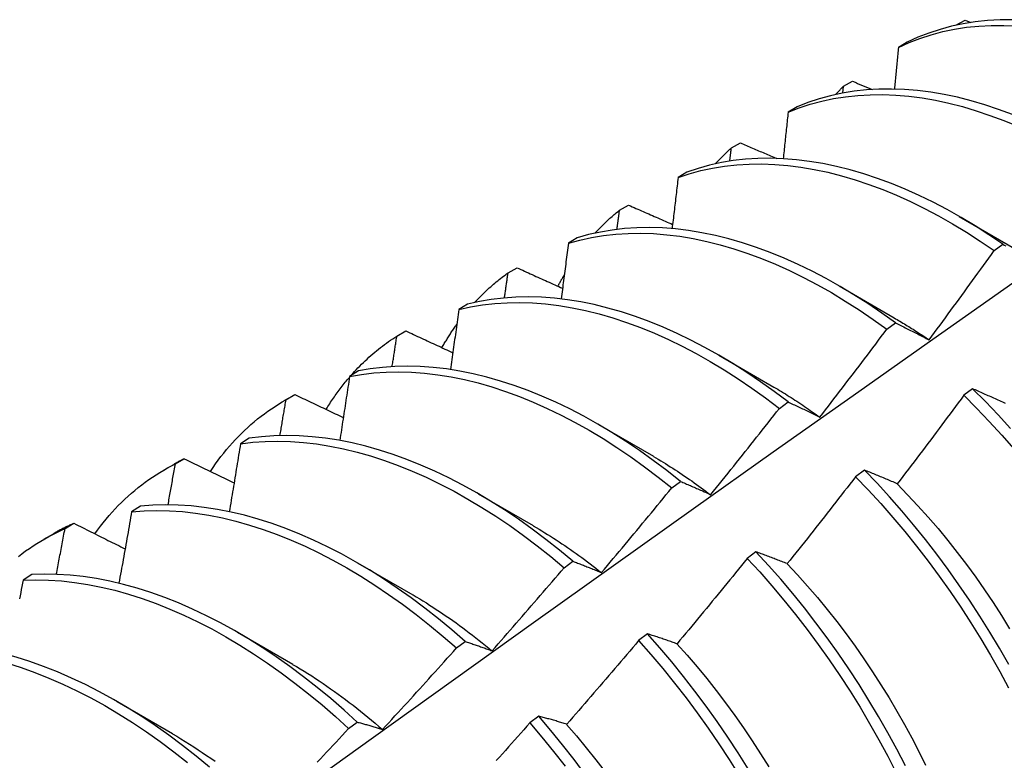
# Model space of a CAD drawing. Header units: inches. Extents: x 19 to 488, y 53 to 230.
# Tile 82 of 121: x 435.979 to 436.263, y 194.282 to 194.496. Entities that reach past the tile are written whole.
import ezdxf

# ---------------------------------------------------------------- set-up
doc = ezdxf.new("R2010")
doc.units = ezdxf.units.IN
doc.header["$MEASUREMENT"] = 0
doc.layers.add('Visible Edges(ANSI)', color=7, linetype='Continuous', lineweight=25)

msp = doc.modelspace()

# ---------------------------------------------------------------- linework, layer by layer
at = {"layer": 'Visible Edges(ANSI)'}
for p, q in [((436.2494, 194.49429), (436.24947, 194.49436)), ((436.24946, 194.4943), (436.24947, 194.49436)), ((436.24947, 194.49436), (436.2521, 194.49579)), ((436.2521, 194.49579), (436.2538, 194.49511)), ((436.23539, 194.4894), (436.23281, 194.4879)), ((436.21671, 194.47468), (436.21693, 194.47666)), ((436.21693, 194.47666), (436.21955, 194.47809)), ((436.20348, 194.47069), (436.20091, 194.46917)), ((436.18449, 194.45881), (436.18711, 194.46026)), ((436.17165, 194.45183), (436.16908, 194.4503)), ((436.15214, 194.44083), (436.15475, 194.44229)), ((436.25042, 194.43901), (436.26638, 194.42978)), ((436.13989, 194.43282), (436.13733, 194.43128)), ((436.2605, 194.42913), (436.26301, 194.43096)), ((436.11989, 194.42271), (436.12249, 194.42418)), ((436.21563, 194.41897), (436.23158, 194.40974)), ((436.1082, 194.41366), (436.10565, 194.4121)), ((436.22945, 194.40639), (436.23196, 194.40823)), ((436.08772, 194.40444), (436.09032, 194.40593)), ((436.18083, 194.39893), (436.19678, 194.3897)), ((436.07658, 194.39434), (436.07403, 194.39278)), ((436.25427, 194.38919), (436.25174, 194.3873)), ((436.05516, 194.38576), (436.05798, 194.38738)), ((436.05564, 194.38603), (436.05823, 194.38753)), ((436.05823, 194.38753), (436.05798, 194.38738)), ((436.19837, 194.38353), (436.20088, 194.38538)), ((436.14603, 194.37889), (436.16198, 194.36967)), ((436.04503, 194.37487), (436.04248, 194.3733)), ((436.02365, 194.36748), (436.02623, 194.36898)), ((436.02036, 194.36572), (436.02318, 194.36734)), ((436.22296, 194.36567), (436.22043, 194.36376)), ((436.16726, 194.36055), (436.16978, 194.36241)), ((436.11123, 194.35885), (436.12718, 194.34963)), ((436.01354, 194.35525), (436.011, 194.35366)), ((435.99173, 194.34877), (435.99431, 194.35029)), ((435.98557, 194.34568), (435.98838, 194.3473)), ((436.19161, 194.34205), (436.18908, 194.34013)), ((436.07643, 194.33882), (436.09238, 194.32959)), ((436.13612, 194.33745), (436.13864, 194.33932)), ((435.98211, 194.33548), (435.97957, 194.33388)), ((436.04163, 194.31878), (436.05758, 194.30955)), ((436.16021, 194.31833), (436.15767, 194.31641)), ((436.10495, 194.31425), (436.10747, 194.31612)), ((436.00684, 194.29874), (436.02279, 194.28951)), ((436.12875, 194.29453), (436.1262, 194.2926)), ((436.07374, 194.29093), (436.07626, 194.29282))]:
    msp.add_line(p, q, dxfattribs=at)
at = {"layer": 'Visible Edges(ANSI)', "flags": 128}
for points in [[(436.23281, 194.4879), (436.23589, 194.48929), (436.23906, 194.49051), (436.24231, 194.49157), (436.24564, 194.49245), (436.24904, 194.49316), (436.25252, 194.4937), (436.25607, 194.49407), (436.25968, 194.49426), (436.26335, 194.49427), (436.26707, 194.49412)], [(436.26588, 194.4959), (436.26221, 194.49587), (436.25861, 194.49566), (436.25507, 194.49529), (436.25159, 194.49473), (436.24819, 194.49401), (436.24487, 194.49311), (436.24162, 194.49205), (436.23846, 194.49081), (436.23539, 194.4894)], [(436.23281, 194.4879), (436.23276, 194.48739), (436.23272, 194.48689), (436.23267, 194.48639), (436.23262, 194.48589), (436.23257, 194.48539), (436.23253, 194.48489), (436.23248, 194.48439), (436.23243, 194.48389), (436.23238, 194.48338), (436.23234, 194.48288), (436.23229, 194.48238), (436.23224, 194.48188), (436.23219, 194.48138), (436.23214, 194.48087), (436.2321, 194.48037), (436.23205, 194.47987), (436.232, 194.47937), (436.23195, 194.47887), (436.2319, 194.47836), (436.23185, 194.47786), (436.2318, 194.47736), (436.23175, 194.47685), (436.23171, 194.47635), (436.23166, 194.47585)], [(436.2146, 194.47425), (436.2147, 194.47435), (436.21479, 194.47446), (436.21489, 194.47456), (436.21498, 194.47466), (436.21508, 194.47476), (436.21517, 194.47486), (436.21527, 194.47497), (436.21537, 194.47507), (436.21546, 194.47517), (436.21556, 194.47527), (436.21565, 194.47537), (436.21575, 194.47547), (436.21585, 194.47557), (436.21595, 194.47567), (436.21604, 194.47577), (436.21614, 194.47587), (436.21624, 194.47597), (436.21634, 194.47607), (436.21644, 194.47617), (436.21653, 194.47626), (436.21663, 194.47636), (436.21673, 194.47646), (436.21683, 194.47656), (436.21693, 194.47666)], [(436.21955, 194.47809), (436.21979, 194.47799), (436.22003, 194.47789), (436.22027, 194.4778), (436.22051, 194.4777), (436.22074, 194.4776), (436.22098, 194.4775), (436.22122, 194.4774), (436.22146, 194.4773), (436.22169, 194.4772), (436.22193, 194.47711), (436.22217, 194.47701), (436.22241, 194.47691), (436.22265, 194.47681), (436.22288, 194.47671), (436.22312, 194.47661), (436.22336, 194.47652), (436.2236, 194.47642), (436.22384, 194.47632), (436.22407, 194.47622), (436.22431, 194.47612), (436.22455, 194.47602), (436.22479, 194.47593), (436.22503, 194.47583), (436.22526, 194.47573)], [(436.20091, 194.46917), (436.20407, 194.47041), (436.20731, 194.47147), (436.21064, 194.47237), (436.21404, 194.47309), (436.21751, 194.47364), (436.22106, 194.47401), (436.22466, 194.47421), (436.22833, 194.47424), (436.23205, 194.47409), (436.23583, 194.47377), (436.23965, 194.47328), (436.24351, 194.47261), (436.24742, 194.47178), (436.25135, 194.47077), (436.25532, 194.46959), (436.25931, 194.46825), (436.26332, 194.46674), (436.26734, 194.46507)], [(436.26582, 194.46848), (436.26181, 194.46998), (436.25783, 194.47131), (436.25386, 194.47247), (436.24993, 194.47347), (436.24603, 194.47429), (436.24217, 194.47494), (436.23835, 194.47542), (436.23458, 194.47573), (436.23086, 194.47586), (436.2272, 194.47582), (436.2236, 194.47561), (436.22006, 194.47522), (436.21659, 194.47466), (436.21319, 194.47392), (436.20988, 194.47302), (436.20664, 194.47194), (436.20348, 194.47069)], [(436.20091, 194.46917), (436.20085, 194.46861), (436.20079, 194.46805), (436.20073, 194.46749), (436.20067, 194.46693), (436.20061, 194.46637), (436.20055, 194.46581), (436.20049, 194.46525), (436.20044, 194.46469), (436.20038, 194.46413), (436.20032, 194.46357), (436.20026, 194.46301), (436.2002, 194.46245), (436.20014, 194.46189), (436.20008, 194.46133), (436.20002, 194.46076), (436.19996, 194.4602), (436.1999, 194.45964), (436.19984, 194.45908), (436.19978, 194.45852), (436.19972, 194.45796), (436.19965, 194.45739), (436.19959, 194.45683), (436.19953, 194.45627), (436.19947, 194.45571)], [(436.18711, 194.46026), (436.18754, 194.46007), (436.18798, 194.45989), (436.18842, 194.4597), (436.18885, 194.45951), (436.18929, 194.45933), (436.18973, 194.45914), (436.19016, 194.45895), (436.1906, 194.45877), (436.19104, 194.45858), (436.19147, 194.45839), (436.19191, 194.45821), (436.19235, 194.45802), (436.19278, 194.45784), (436.19322, 194.45765), (436.19366, 194.45746), (436.1941, 194.45728), (436.19454, 194.45709), (436.19497, 194.4569), (436.19541, 194.45672), (436.19585, 194.45653), (436.19629, 194.45635), (436.19673, 194.45616), (436.19716, 194.45597), (436.1976, 194.45579)], [(436.1798, 194.45421), (436.17999, 194.45441), (436.18018, 194.45462), (436.18037, 194.45482), (436.18056, 194.45502), (436.18075, 194.45522), (436.18094, 194.45541), (436.18113, 194.45561), (436.18132, 194.45581), (436.18151, 194.456), (436.18171, 194.4562), (436.1819, 194.45639), (436.1821, 194.45658), (436.18229, 194.45677), (436.18249, 194.45696), (436.18268, 194.45715), (436.18288, 194.45734), (436.18308, 194.45753), (436.18328, 194.45772), (436.18348, 194.4579), (436.18368, 194.45809), (436.18388, 194.45827), (436.18408, 194.45845), (436.18429, 194.45863), (436.18449, 194.45881)], [(436.18403, 194.455), (436.18405, 194.45516), (436.18407, 194.45532), (436.18409, 194.45548), (436.18411, 194.45564), (436.18412, 194.4558), (436.18414, 194.45595), (436.18416, 194.45611), (436.18418, 194.45627), (436.1842, 194.45643), (436.18422, 194.45659), (436.18424, 194.45675), (436.18426, 194.45691), (436.18428, 194.45707), (436.1843, 194.45723), (436.18432, 194.45738), (436.18434, 194.45754), (436.18436, 194.4577), (436.18437, 194.45786), (436.18439, 194.45802), (436.18441, 194.45818), (436.18443, 194.45834), (436.18445, 194.4585), (436.18447, 194.45865), (436.18449, 194.45881)], [(436.16908, 194.4503), (436.17232, 194.45137), (436.17564, 194.45228), (436.17904, 194.45301), (436.18251, 194.45357), (436.18605, 194.45395), (436.18965, 194.45417), (436.19331, 194.4542), (436.19703, 194.45407), (436.2008, 194.45376), (436.20462, 194.45327), (436.20848, 194.45262), (436.21238, 194.45179), (436.21632, 194.4508), (436.22028, 194.44963), (436.22427, 194.4483), (436.22828, 194.4468), (436.2323, 194.44514), (436.23634, 194.44331), (436.24038, 194.44133), (436.24442, 194.43919), (436.24846, 194.4369), (436.25249, 194.43446), (436.2565, 194.43187), (436.2605, 194.42913)], [(436.26301, 194.43096), (436.25901, 194.43369), (436.25499, 194.43627), (436.25096, 194.4387), (436.24692, 194.44098), (436.24288, 194.44311), (436.23884, 194.44508), (436.23481, 194.44689), (436.23078, 194.44854), (436.22678, 194.45002), (436.22279, 194.45134), (436.21883, 194.4525), (436.2149, 194.45348), (436.211, 194.45429), (436.20714, 194.45494), (436.20333, 194.45541), (436.19956, 194.4557), (436.19584, 194.45583), (436.19219, 194.45577), (436.18859, 194.45555), (436.18505, 194.45515), (436.18159, 194.45458), (436.1782, 194.45383), (436.17488, 194.45292), (436.17165, 194.45183)], [(436.16908, 194.4503), (436.16901, 194.44968), (436.16894, 194.44907), (436.16887, 194.44845), (436.16879, 194.44783), (436.16872, 194.44722), (436.16865, 194.4466), (436.16858, 194.44598), (436.16851, 194.44537), (436.16843, 194.44475), (436.16836, 194.44413), (436.16829, 194.44352), (436.16822, 194.4429), (436.16814, 194.44228), (436.16807, 194.44166), (436.168, 194.44104), (436.16793, 194.44043), (436.16785, 194.43981), (436.16778, 194.43919), (436.16771, 194.43857), (436.16763, 194.43795), (436.16756, 194.43734), (436.16748, 194.43672), (436.16741, 194.4361), (436.16734, 194.43548)], [(436.15475, 194.44229), (436.15528, 194.44206), (436.15581, 194.44182), (436.15634, 194.44159), (436.15687, 194.44136), (436.1574, 194.44112), (436.15793, 194.44089), (436.15846, 194.44066), (436.15899, 194.44043), (436.15952, 194.44019), (436.16005, 194.43996), (436.16058, 194.43973), (436.16111, 194.4395), (436.16164, 194.43926), (436.16217, 194.43903), (436.1627, 194.4388), (436.16323, 194.43857), (436.16376, 194.43833), (436.16429, 194.4381), (436.16482, 194.43787), (436.16536, 194.43764), (436.16589, 194.4374), (436.16642, 194.43717), (436.16695, 194.43694), (436.16748, 194.43671)], [(436.145, 194.43417), (436.14528, 194.43447), (436.14556, 194.43477), (436.14585, 194.43507), (436.14613, 194.43537), (436.14642, 194.43566), (436.14671, 194.43595), (436.14699, 194.43624), (436.14729, 194.43653), (436.14758, 194.43682), (436.14787, 194.4371), (436.14817, 194.43738), (436.14846, 194.43766), (436.14876, 194.43794), (436.14906, 194.43821), (436.14936, 194.43848), (436.14967, 194.43875), (436.14997, 194.43902), (436.15028, 194.43929), (436.15058, 194.43955), (436.15089, 194.43981), (436.1512, 194.44007), (436.15151, 194.44033), (436.15183, 194.44058), (436.15214, 194.44083)], [(436.15141, 194.43526), (436.15144, 194.43549), (436.15147, 194.43573), (436.1515, 194.43596), (436.15153, 194.43619), (436.15156, 194.43642), (436.15159, 194.43666), (436.15162, 194.43689), (436.15166, 194.43712), (436.15169, 194.43735), (436.15172, 194.43758), (436.15175, 194.43782), (436.15178, 194.43805), (436.15181, 194.43828), (436.15184, 194.43851), (436.15187, 194.43874), (436.1519, 194.43898), (436.15193, 194.43921), (436.15196, 194.43944), (436.15199, 194.43967), (436.15202, 194.4399), (436.15205, 194.44014), (436.15208, 194.44037), (436.15211, 194.4406), (436.15214, 194.44083)], [(436.13733, 194.43128), (436.14064, 194.43219), (436.14404, 194.43293), (436.1475, 194.4335), (436.15104, 194.4339), (436.15464, 194.43412), (436.1583, 194.43417), (436.16201, 194.43404), (436.16578, 194.43374), (436.1696, 194.43327), (436.17346, 194.43262), (436.17735, 194.43181), (436.18129, 194.43082), (436.18525, 194.42966), (436.18923, 194.42834), (436.19324, 194.42685), (436.19726, 194.4252), (436.2013, 194.42339), (436.20534, 194.42141), (436.20938, 194.41928), (436.21342, 194.417), (436.21745, 194.41457), (436.22147, 194.41199), (436.22547, 194.40926), (436.22945, 194.40639)], [(436.23196, 194.40823), (436.22798, 194.41109), (436.22398, 194.41381), (436.21996, 194.41638), (436.21592, 194.4188), (436.21188, 194.42107), (436.20784, 194.42319), (436.2038, 194.42515), (436.19977, 194.42695), (436.19575, 194.42859), (436.19174, 194.43007), (436.18776, 194.43138), (436.1838, 194.43252), (436.17987, 194.43349), (436.17597, 194.4343), (436.17212, 194.43493), (436.1683, 194.43539), (436.16454, 194.43568), (436.16083, 194.43579), (436.15717, 194.43573), (436.15358, 194.43549), (436.15005, 194.43508), (436.14659, 194.4345), (436.1432, 194.43375), (436.13989, 194.43282)], [(436.13733, 194.43128), (436.13724, 194.43061), (436.13716, 194.42994), (436.13707, 194.42927), (436.13699, 194.4286), (436.1369, 194.42793), (436.13682, 194.42725), (436.13673, 194.42658), (436.13664, 194.42591), (436.13656, 194.42524), (436.13647, 194.42457), (436.13639, 194.4239), (436.1363, 194.42323), (436.13621, 194.42256), (436.13613, 194.42188), (436.13604, 194.42121), (436.13595, 194.42054), (436.13586, 194.41987), (436.13578, 194.4192), (436.13569, 194.41852), (436.1356, 194.41785), (436.13551, 194.41718), (436.13542, 194.41651), (436.13534, 194.41583), (436.13525, 194.41516)], [(436.26301, 194.43096), (436.26343, 194.43075), (436.26385, 194.43053)], [(436.24167, 194.40334), (436.24247, 194.40441), (436.24326, 194.40548), (436.24405, 194.40654), (436.24485, 194.40761), (436.24564, 194.40868), (436.24643, 194.40975), (436.24722, 194.41082), (436.248, 194.4119), (436.24879, 194.41297), (436.24958, 194.41404), (436.25036, 194.41511), (436.25115, 194.41619), (436.25193, 194.41726), (436.25272, 194.41834), (436.2535, 194.41942), (436.25428, 194.42049), (436.25506, 194.42157), (436.25584, 194.42265), (436.25662, 194.42373), (436.2574, 194.42481), (436.25818, 194.42589), (436.25895, 194.42697), (436.25973, 194.42805), (436.2605, 194.42913)], [(436.1102, 194.41413), (436.11058, 194.41453), (436.11095, 194.41493), (436.11133, 194.41533), (436.11171, 194.41572), (436.11209, 194.4161), (436.11248, 194.41649), (436.11287, 194.41687), (436.11326, 194.41724), (436.11366, 194.41761), (436.11405, 194.41798), (436.11445, 194.41834), (436.11486, 194.4187), (436.11526, 194.41906), (436.11567, 194.41941), (436.11608, 194.41976), (436.11649, 194.4201), (436.11691, 194.42044), (436.11733, 194.42078), (436.11775, 194.42111), (436.11817, 194.42144), (436.1186, 194.42176), (436.11902, 194.42208), (436.11945, 194.4224), (436.11989, 194.42271)], [(436.11885, 194.41546), (436.1189, 194.41576), (436.11894, 194.41606), (436.11898, 194.41637), (436.11903, 194.41667), (436.11907, 194.41697), (436.11911, 194.41727), (436.11916, 194.41758), (436.1192, 194.41788), (436.11924, 194.41818), (436.11929, 194.41848), (436.11933, 194.41878), (436.11937, 194.41909), (436.11942, 194.41939), (436.11946, 194.41969), (436.1195, 194.41999), (436.11955, 194.42029), (436.11959, 194.4206), (436.11963, 194.4209), (436.11967, 194.4212), (436.11972, 194.4215), (436.11976, 194.4218), (436.1198, 194.42211), (436.11985, 194.42241), (436.11989, 194.42271)], [(436.12249, 194.42418), (436.12304, 194.42393), (436.12358, 194.42368), (436.12413, 194.42344), (436.12468, 194.42319), (436.12522, 194.42294), (436.12577, 194.42269), (436.12632, 194.42244), (436.12687, 194.4222), (436.12741, 194.42195), (436.12796, 194.4217), (436.12851, 194.42146), (436.12906, 194.42121), (436.12961, 194.42096), (436.13016, 194.42071), (436.1307, 194.42047), (436.13125, 194.42022), (436.1318, 194.41997), (436.13235, 194.41972), (436.1329, 194.41948), (436.13345, 194.41923), (436.134, 194.41898), (436.13455, 194.41874), (436.1351, 194.41849), (436.13565, 194.41824)], [(436.13432, 194.41884), (436.13439, 194.41898), (436.13447, 194.41912), (436.13454, 194.41926), (436.13462, 194.4194), (436.13469, 194.41954), (436.13477, 194.41968), (436.13484, 194.41982), (436.13492, 194.41996), (436.13499, 194.4201), (436.13507, 194.42024), (436.13515, 194.42038), (436.13522, 194.42052), (436.1353, 194.42065), (436.13538, 194.42079), (436.13545, 194.42093), (436.13553, 194.42107), (436.13561, 194.4212), (436.13569, 194.42134), (436.13577, 194.42148), (436.13584, 194.42161), (436.13592, 194.42175), (436.136, 194.42189), (436.13608, 194.42202), (436.13616, 194.42216)], [(435.82469, 194.10285), (435.84811, 194.11992), (435.87151, 194.13696), (435.89488, 194.15396), (435.91822, 194.17092), (435.94153, 194.18784), (435.96482, 194.20472), (435.98809, 194.22155), (436.01133, 194.23834), (436.03456, 194.25509), (436.05776, 194.27179), (436.08094, 194.28844), (436.10411, 194.30504), (436.12726, 194.32159), (436.15039, 194.33809), (436.17352, 194.35454), (436.19663, 194.37094), (436.21972, 194.38728), (436.24281, 194.40357), (436.26589, 194.4198)], [(436.10565, 194.4121), (436.10903, 194.41285), (436.1125, 194.41343), (436.11603, 194.41384), (436.11962, 194.41407), (436.12328, 194.41413), (436.12699, 194.41401), (436.13076, 194.41372), (436.13457, 194.41326), (436.13843, 194.41263), (436.14232, 194.41182), (436.14625, 194.41084), (436.15021, 194.4097), (436.1542, 194.40839), (436.1582, 194.40691), (436.16223, 194.40526), (436.16626, 194.40346), (436.1703, 194.4015), (436.17434, 194.39938), (436.17838, 194.3971), (436.18241, 194.39468), (436.18643, 194.3921), (436.19043, 194.38939), (436.19441, 194.38653), (436.19837, 194.38353)], [(436.20088, 194.38538), (436.19692, 194.38837), (436.19294, 194.39122), (436.18894, 194.39392), (436.18492, 194.39649), (436.18089, 194.3989), (436.17685, 194.40116), (436.1728, 194.40327), (436.16877, 194.40522), (436.16473, 194.40701), (436.16071, 194.40864), (436.15671, 194.41011), (436.15272, 194.41141), (436.14876, 194.41254), (436.14484, 194.41351), (436.14094, 194.4143), (436.13709, 194.41492), (436.13328, 194.41537), (436.12952, 194.41565), (436.12581, 194.41575), (436.12216, 194.41568), (436.11857, 194.41543), (436.11504, 194.41501), (436.11159, 194.41442), (436.1082, 194.41366)], [(436.10565, 194.4121), (436.10555, 194.41138), (436.10545, 194.41066), (436.10535, 194.40994), (436.10525, 194.40922), (436.10515, 194.40849), (436.10505, 194.40777), (436.10494, 194.40705), (436.10484, 194.40633), (436.10474, 194.4056), (436.10464, 194.40488), (436.10454, 194.40416), (436.10444, 194.40344), (436.10434, 194.40271), (436.10423, 194.40199), (436.10413, 194.40127), (436.10403, 194.40054), (436.10393, 194.39982), (436.10382, 194.3991), (436.10372, 194.39837), (436.10362, 194.39765), (436.10351, 194.39692), (436.10341, 194.3962), (436.10331, 194.39548), (436.1032, 194.39475)], [(436.10076, 194.40108), (436.10093, 194.40137), (436.1011, 194.40166), (436.10127, 194.40195), (436.10144, 194.40224), (436.10161, 194.40253), (436.10178, 194.40282), (436.10195, 194.4031), (436.10213, 194.40339), (436.1023, 194.40367), (436.10248, 194.40395), (436.10265, 194.40424), (436.10283, 194.40452), (436.10301, 194.40479), (436.10319, 194.40507), (436.10337, 194.40535), (436.10355, 194.40562), (436.10374, 194.4059), (436.10392, 194.40617), (436.10411, 194.40644), (436.10429, 194.40671), (436.10448, 194.40698), (436.10467, 194.40725), (436.10486, 194.40752), (436.10505, 194.40778)], [(436.23158, 194.4097), (436.23201, 194.40945), (436.23243, 194.40921), (436.23285, 194.40896), (436.23327, 194.40871), (436.23369, 194.40846), (436.23412, 194.4082), (436.23454, 194.40795), (436.23496, 194.40769), (436.23538, 194.40743), (436.2358, 194.40717), (436.23622, 194.40691), (436.23664, 194.40664), (436.23706, 194.40638), (436.23748, 194.40611), (436.2379, 194.40584), (436.23832, 194.40556), (436.23874, 194.40529), (436.23916, 194.40502), (436.23958, 194.40474), (436.24, 194.40446), (436.24042, 194.40418), (436.24084, 194.40389), (436.24126, 194.40361), (436.24167, 194.40332)], [(436.23196, 194.40823), (436.23235, 194.40804), (436.23275, 194.40784), (436.23315, 194.40765), (436.23355, 194.40745), (436.23395, 194.40726), (436.23435, 194.40706), (436.23475, 194.40686), (436.23515, 194.40666), (436.23555, 194.40646), (436.23595, 194.40626), (436.23636, 194.40605), (436.23676, 194.40585), (436.23717, 194.40565), (436.23757, 194.40544), (436.23798, 194.40523), (436.23839, 194.40503), (436.2388, 194.40482), (436.2392, 194.40461), (436.23961, 194.4044), (436.24002, 194.40419), (436.24043, 194.40398), (436.24085, 194.40377), (436.24126, 194.40355), (436.24167, 194.40334)], [(436.09032, 194.40593), (436.09088, 194.40566), (436.09145, 194.4054), (436.09201, 194.40514), (436.09257, 194.40487), (436.09314, 194.40461), (436.0937, 194.40435), (436.09427, 194.40409), (436.09483, 194.40383), (436.0954, 194.40356), (436.09596, 194.4033), (436.09653, 194.40304), (436.09709, 194.40278), (436.09766, 194.40251), (436.09823, 194.40225), (436.09879, 194.40199), (436.09936, 194.40173), (436.09993, 194.40147), (436.10049, 194.4012), (436.10106, 194.40094), (436.10163, 194.40068), (436.1022, 194.40042), (436.10276, 194.40016), (436.10333, 194.39989), (436.1039, 194.39963)], [(436.2101, 194.38102), (436.21092, 194.38206), (436.21173, 194.38311), (436.21255, 194.38417), (436.21336, 194.38522), (436.21417, 194.38627), (436.21498, 194.38732), (436.21579, 194.38838), (436.2166, 194.38943), (436.21741, 194.39048), (436.21822, 194.39154), (436.21903, 194.3926), (436.21983, 194.39365), (436.22064, 194.39471), (436.22145, 194.39577), (436.22225, 194.39683), (436.22305, 194.39789), (436.22386, 194.39895), (436.22466, 194.40001), (436.22546, 194.40107), (436.22626, 194.40213), (436.22706, 194.4032), (436.22785, 194.40426), (436.22865, 194.40533), (436.22945, 194.40639)], [(436.07445, 194.39303), (436.07495, 194.39359), (436.07545, 194.39414), (436.07596, 194.39468), (436.07647, 194.39522), (436.07698, 194.39575), (436.07751, 194.39627), (436.07803, 194.39679), (436.07856, 194.3973), (436.0791, 194.3978), (436.07964, 194.39829), (436.08019, 194.39878), (436.08074, 194.39926), (436.0813, 194.39973), (436.08186, 194.4002), (436.08242, 194.40065), (436.08299, 194.4011), (436.08357, 194.40155), (436.08415, 194.40198), (436.08473, 194.40241), (436.08532, 194.40283), (436.08591, 194.40325), (436.08651, 194.40365), (436.08712, 194.40405), (436.08772, 194.40444)], [(436.08635, 194.39559), (436.08641, 194.39596), (436.08647, 194.39633), (436.08653, 194.3967), (436.08658, 194.39707), (436.08664, 194.39744), (436.0867, 194.3978), (436.08676, 194.39817), (436.08681, 194.39854), (436.08687, 194.39891), (436.08693, 194.39928), (436.08699, 194.39965), (436.08704, 194.40002), (436.0871, 194.40039), (436.08716, 194.40076), (436.08721, 194.40113), (436.08727, 194.40149), (436.08733, 194.40186), (436.08738, 194.40223), (436.08744, 194.4026), (436.0875, 194.40297), (436.08755, 194.40334), (436.08761, 194.40371), (436.08767, 194.40408), (436.08772, 194.40444)], [(436.07403, 194.39278), (436.07749, 194.39336), (436.08102, 194.39378), (436.08461, 194.39402), (436.08826, 194.39409), (436.09197, 194.39399), (436.09573, 194.39371), (436.09954, 194.39326), (436.1034, 194.39263), (436.10729, 194.39183), (436.11122, 194.39087), (436.11518, 194.38973), (436.11916, 194.38843), (436.12317, 194.38696), (436.12719, 194.38533), (436.13122, 194.38353), (436.13526, 194.38158), (436.1393, 194.37947), (436.14334, 194.3772), (436.14738, 194.37479), (436.1514, 194.37222), (436.1554, 194.36951), (436.15938, 194.36666), (436.16334, 194.36367), (436.16726, 194.36055)], [(436.16978, 194.36241), (436.16585, 194.36552), (436.16189, 194.3685), (436.15791, 194.37134), (436.1539, 194.37404), (436.14988, 194.37659), (436.14585, 194.379), (436.14181, 194.38125), (436.13777, 194.38335), (436.13373, 194.38529), (436.12969, 194.38708), (436.12567, 194.3887), (436.12167, 194.39015), (436.11769, 194.39144), (436.11373, 194.39257), (436.10981, 194.39352), (436.10592, 194.3943), (436.10206, 194.39491), (436.09826, 194.39535), (436.0945, 194.39562), (436.09079, 194.39571), (436.08714, 194.39563), (436.08356, 194.39537), (436.08004, 194.39495), (436.07658, 194.39434)], [(436.06725, 194.38323), (436.06751, 194.38365), (436.06777, 194.38406), (436.06803, 194.38447), (436.06829, 194.38488), (436.06856, 194.38528), (436.06882, 194.38569), (436.06909, 194.38609), (436.06936, 194.38649), (436.06964, 194.38688), (436.06991, 194.38727), (436.07019, 194.38767), (436.07047, 194.38805), (436.07075, 194.38844), (436.07104, 194.38882), (436.07132, 194.3892), (436.07161, 194.38958), (436.0719, 194.38995), (436.07219, 194.39033), (436.07249, 194.3907), (436.07279, 194.39106), (436.07308, 194.39143), (436.07338, 194.39179), (436.07369, 194.39215), (436.07399, 194.3925)], [(436.07403, 194.39278), (436.07392, 194.392), (436.0738, 194.39123), (436.07369, 194.39046), (436.07357, 194.38969), (436.07345, 194.38892), (436.07334, 194.38815), (436.07322, 194.38738), (436.0731, 194.38661), (436.07299, 194.38584), (436.07287, 194.38507), (436.07275, 194.38429), (436.07263, 194.38352), (436.07251, 194.38275), (436.0724, 194.38198), (436.07228, 194.38121), (436.07216, 194.38043), (436.07204, 194.37966), (436.07192, 194.37889), (436.0718, 194.37812), (436.07168, 194.37734), (436.07156, 194.37657), (436.07144, 194.3758), (436.07132, 194.37502), (436.0712, 194.37425)], [(436.19677, 194.38969), (436.19733, 194.38937), (436.19789, 194.38904), (436.19845, 194.38871), (436.199, 194.38837), (436.19956, 194.38803), (436.20012, 194.38769), (436.20068, 194.38734), (436.20123, 194.387), (436.20179, 194.38664), (436.20234, 194.38629), (436.2029, 194.38593), (436.20345, 194.38557), (436.20401, 194.3852), (436.20456, 194.38484), (436.20512, 194.38446), (436.20567, 194.38409), (436.20622, 194.38371), (436.20678, 194.38333), (436.20733, 194.38295), (436.20788, 194.38256), (436.20843, 194.38217), (436.20898, 194.38178), (436.20953, 194.38138), (436.21008, 194.38098)], [(436.26384, 194.38492), (436.26341, 194.38512), (436.26299, 194.38531), (436.26257, 194.3855), (436.26214, 194.3857), (436.26172, 194.38589), (436.2613, 194.38608), (436.26088, 194.38627), (436.26046, 194.38646), (436.26004, 194.38664), (436.25962, 194.38683), (436.25921, 194.38702), (436.25879, 194.3872), (436.25838, 194.38739), (436.25796, 194.38757), (436.25755, 194.38776), (436.25713, 194.38794), (436.25672, 194.38812), (436.25631, 194.3883), (436.2559, 194.38848), (436.25549, 194.38866), (436.25508, 194.38884), (436.25467, 194.38902), (436.25427, 194.38919)], [(436.26524, 194.37774), (436.26164, 194.38167), (436.25798, 194.38548), (436.25427, 194.38919)], [(436.03379, 194.36529), (436.03453, 194.36639), (436.03528, 194.36747), (436.03605, 194.36853), (436.03683, 194.36957), (436.03764, 194.37059), (436.03845, 194.37159), (436.03928, 194.37257), (436.04013, 194.37353), (436.04099, 194.37447), (436.04187, 194.37539), (436.04276, 194.37629), (436.04367, 194.37717), (436.04459, 194.37802), (436.04552, 194.37886), (436.04647, 194.37967), (436.04744, 194.38047), (436.04842, 194.38124), (436.04941, 194.38199), (436.05041, 194.38272), (436.05143, 194.38343), (436.05247, 194.38411), (436.05351, 194.38477), (436.05457, 194.38542), (436.05564, 194.38603)], [(436.05391, 194.37565), (436.05399, 194.37608), (436.05406, 194.37651), (436.05413, 194.37695), (436.05421, 194.37738), (436.05428, 194.37781), (436.05435, 194.37825), (436.05442, 194.37868), (436.0545, 194.37911), (436.05457, 194.37955), (436.05464, 194.37998), (436.05471, 194.38041), (436.05478, 194.38084), (436.05486, 194.38128), (436.05493, 194.38171), (436.055, 194.38214), (436.05507, 194.38257), (436.05514, 194.38301), (436.05522, 194.38344), (436.05529, 194.38387), (436.05536, 194.3843), (436.05543, 194.38474), (436.0555, 194.38517), (436.05557, 194.3856), (436.05564, 194.38603)], [(436.05823, 194.38753), (436.05881, 194.38725), (436.05939, 194.38697), (436.05997, 194.38669), (436.06056, 194.38642), (436.06114, 194.38614), (436.06172, 194.38586), (436.0623, 194.38558), (436.06288, 194.38531), (436.06346, 194.38503), (436.06405, 194.38475), (436.06463, 194.38448), (436.06521, 194.3842), (436.0658, 194.38392), (436.06638, 194.38364), (436.06696, 194.38337), (436.06755, 194.38309), (436.06813, 194.38281), (436.06872, 194.38254), (436.0693, 194.38226), (436.06988, 194.38198), (436.07047, 194.38171), (436.07105, 194.38143), (436.07164, 194.38115), (436.07223, 194.38087)], [(436.20088, 194.38538), (436.20126, 194.38521), (436.20163, 194.38504), (436.20201, 194.38486), (436.20239, 194.38469), (436.20277, 194.38451), (436.20315, 194.38434), (436.20353, 194.38416), (436.20391, 194.38398), (436.20429, 194.3838), (436.20467, 194.38362), (436.20505, 194.38344), (436.20544, 194.38326), (436.20582, 194.38308), (436.20621, 194.3829), (436.20659, 194.38271), (436.20698, 194.38253), (436.20737, 194.38234), (436.20776, 194.38215), (436.20814, 194.38197), (436.20853, 194.38178), (436.20892, 194.38159), (436.20932, 194.3814), (436.20971, 194.38121), (436.2101, 194.38102)], [(436.25174, 194.3873), (436.25094, 194.38622), (436.25015, 194.38515), (436.24936, 194.38408), (436.24856, 194.38301), (436.24776, 194.38194), (436.24697, 194.38087), (436.24617, 194.3798), (436.24537, 194.37873), (436.24457, 194.37766), (436.24377, 194.37659), (436.24297, 194.37552), (436.24217, 194.37446), (436.24136, 194.37339), (436.24056, 194.37233), (436.23976, 194.37126), (436.23895, 194.3702), (436.23814, 194.36914), (436.23734, 194.36808), (436.23653, 194.36702), (436.23572, 194.36595), (436.23491, 194.36489), (436.2341, 194.36384), (436.23329, 194.36278), (436.23248, 194.36172)], [(436.25174, 194.3873), (436.25545, 194.38358), (436.2591, 194.37975), (436.2627, 194.37582), (436.26623, 194.37179)], [(436.17851, 194.35859), (436.17934, 194.35962), (436.18018, 194.36065), (436.18102, 194.36168), (436.18185, 194.36271), (436.18268, 194.36375), (436.18352, 194.36478), (436.18435, 194.36582), (436.18518, 194.36685), (436.18601, 194.36789), (436.18684, 194.36893), (436.18767, 194.36997), (436.1885, 194.37101), (436.18933, 194.37205), (436.19015, 194.37309), (436.19098, 194.37413), (436.1918, 194.37517), (436.19263, 194.37621), (436.19345, 194.37725), (436.19427, 194.3783), (436.19509, 194.37934), (436.19591, 194.38039), (436.19673, 194.38143), (436.19755, 194.38248), (436.19837, 194.38353)], [(436.04248, 194.3733), (436.04601, 194.37372), (436.04959, 194.37397), (436.05324, 194.37405), (436.05695, 194.37396), (436.06071, 194.37369), (436.06452, 194.37325), (436.06837, 194.37263), (436.07226, 194.37185), (436.07619, 194.37089), (436.08014, 194.36977), (436.08413, 194.36847), (436.08813, 194.36701), (436.09215, 194.36539), (436.09618, 194.3636), (436.10022, 194.36166), (436.10427, 194.35956), (436.1083, 194.3573), (436.11234, 194.35489), (436.11636, 194.35234), (436.12036, 194.34964), (436.12435, 194.34679), (436.1283, 194.34381), (436.13223, 194.3407), (436.13612, 194.33745)], [(436.13864, 194.33932), (436.13475, 194.34256), (436.13082, 194.34566), (436.12686, 194.34863), (436.12287, 194.35147), (436.11887, 194.35416), (436.11484, 194.3567), (436.11081, 194.3591), (436.10677, 194.36134), (436.10273, 194.36343), (436.09869, 194.36536), (436.09466, 194.36714), (436.09064, 194.36875), (436.08664, 194.3702), (436.08265, 194.37148), (436.0787, 194.37259), (436.07478, 194.37353), (436.07089, 194.37431), (436.06704, 194.37491), (436.06323, 194.37534), (436.05948, 194.37559), (436.05578, 194.37567), (436.05213, 194.37558), (436.04855, 194.37531), (436.04503, 194.37487)], [(436.04248, 194.3733), (436.04235, 194.37248), (436.04222, 194.37166), (436.04209, 194.37084), (436.04195, 194.37003), (436.04182, 194.36921), (436.04169, 194.36839), (436.04155, 194.36757), (436.04142, 194.36676), (436.04128, 194.36594), (436.04115, 194.36512), (436.04101, 194.3643), (436.04088, 194.36348), (436.04074, 194.36267), (436.04061, 194.36185), (436.04047, 194.36103), (436.04033, 194.36021), (436.0402, 194.35939), (436.04006, 194.35857), (436.03992, 194.35775), (436.03979, 194.35693), (436.03965, 194.35611), (436.03951, 194.35529), (436.03937, 194.35447), (436.03924, 194.35365)], [(436.02623, 194.36898), (436.0261, 194.36892), (436.02597, 194.36885), (436.02584, 194.36879), (436.02571, 194.36872), (436.02559, 194.36866), (436.02546, 194.36859), (436.02533, 194.36852), (436.0252, 194.36845), (436.02507, 194.36839), (436.02495, 194.36832), (436.02482, 194.36825), (436.02469, 194.36818), (436.02456, 194.36812), (436.02444, 194.36805), (436.02431, 194.36798), (436.02418, 194.36791), (436.02406, 194.36784), (436.02393, 194.36777), (436.0238, 194.3677), (436.02368, 194.36763), (436.02355, 194.36756), (436.02343, 194.36748), (436.0233, 194.36741), (436.02318, 194.36734)], [(436.02623, 194.36898), (436.02683, 194.36869), (436.02742, 194.3684), (436.02802, 194.36811), (436.02862, 194.36781), (436.02922, 194.36752), (436.02982, 194.36723), (436.03041, 194.36694), (436.03101, 194.36664), (436.03161, 194.36635), (436.03221, 194.36606), (436.03281, 194.36577), (436.03341, 194.36547), (436.03401, 194.36518), (436.03461, 194.36489), (436.03521, 194.3646), (436.03581, 194.36431), (436.03641, 194.36401), (436.03701, 194.36372), (436.03762, 194.36343), (436.03822, 194.36314), (436.03882, 194.36285), (436.03942, 194.36255), (436.04002, 194.36226), (436.04063, 194.36197)], [(436.16197, 194.36961), (436.16266, 194.36921), (436.16336, 194.3688), (436.16405, 194.36838), (436.16475, 194.36796), (436.16544, 194.36754), (436.16613, 194.3671), (436.16683, 194.36667), (436.16752, 194.36623), (436.16821, 194.36578), (436.1689, 194.36533), (436.16959, 194.36488), (436.17028, 194.36442), (436.17097, 194.36395), (436.17166, 194.36348), (436.17235, 194.36301), (436.17303, 194.36253), (436.17372, 194.36204), (436.1744, 194.36155), (436.17509, 194.36106), (436.17577, 194.36056), (436.17646, 194.36006), (436.17714, 194.35955), (436.17782, 194.35904), (436.1785, 194.35853)], [(436.00036, 194.34726), (436.00115, 194.34836), (436.00196, 194.34943), (436.00278, 194.35048), (436.00362, 194.35151), (436.00448, 194.35252), (436.00535, 194.35351), (436.00624, 194.35448), (436.00714, 194.35543), (436.00806, 194.35635), (436.009, 194.35725), (436.00995, 194.35813), (436.01092, 194.35899), (436.0119, 194.35982), (436.0129, 194.36063), (436.01391, 194.36142), (436.01493, 194.36219), (436.01597, 194.36293), (436.01703, 194.36365), (436.0181, 194.36435), (436.01918, 194.36502), (436.02028, 194.36567), (436.02139, 194.3663), (436.02251, 194.3669), (436.02365, 194.36748)], [(436.02153, 194.35563), (436.02162, 194.35613), (436.02171, 194.35662), (436.0218, 194.35711), (436.02189, 194.35761), (436.02198, 194.3581), (436.02207, 194.3586), (436.02215, 194.35909), (436.02224, 194.35958), (436.02233, 194.36008), (436.02242, 194.36057), (436.02251, 194.36106), (436.0226, 194.36156), (436.02268, 194.36205), (436.02277, 194.36255), (436.02286, 194.36304), (436.02295, 194.36353), (436.02304, 194.36403), (436.02312, 194.36452), (436.02321, 194.36501), (436.0233, 194.36551), (436.02339, 194.366), (436.02347, 194.36649), (436.02356, 194.36698), (436.02365, 194.36748)], [(436.23248, 194.36172), (436.23207, 194.36189), (436.23167, 194.36207), (436.23126, 194.36224), (436.23086, 194.36241), (436.23046, 194.36258), (436.23006, 194.36275), (436.22966, 194.36292), (436.22926, 194.36309), (436.22886, 194.36325), (436.22846, 194.36342), (436.22806, 194.36359), (436.22766, 194.36375), (436.22727, 194.36392), (436.22687, 194.36408), (436.22648, 194.36424), (436.22608, 194.3644), (436.22569, 194.36456), (436.2253, 194.36472), (436.22491, 194.36488), (436.22452, 194.36504), (436.22413, 194.3652), (436.22374, 194.36536), (436.22335, 194.36551), (436.22296, 194.36567)], [(436.26473, 194.30946), (436.26205, 194.31418), (436.25927, 194.31885), (436.25639, 194.32347), (436.25341, 194.32803), (436.25034, 194.33253), (436.24719, 194.33697), (436.24395, 194.34133), (436.24063, 194.34561), (436.23723, 194.34981), (436.23377, 194.35392), (436.23023, 194.35794), (436.22663, 194.36186), (436.22296, 194.36567)], [(436.16978, 194.36241), (436.17013, 194.36226), (436.17049, 194.36211), (436.17085, 194.36196), (436.1712, 194.36181), (436.17156, 194.36166), (436.17192, 194.3615), (436.17228, 194.36135), (436.17264, 194.36119), (436.173, 194.36104), (436.17336, 194.36088), (436.17373, 194.36072), (436.17409, 194.36056), (436.17445, 194.3604), (436.17482, 194.36024), (436.17518, 194.36008), (436.17555, 194.35992), (436.17592, 194.35976), (436.17629, 194.35959), (436.17665, 194.35943), (436.17702, 194.35926), (436.17739, 194.35909), (436.17776, 194.35892), (436.17814, 194.35876), (436.17851, 194.35859)], [(436.22043, 194.36376), (436.21962, 194.36271), (436.2188, 194.36165), (436.21798, 194.3606), (436.21717, 194.35955), (436.21635, 194.35849), (436.21553, 194.35744), (436.21471, 194.35639), (436.21389, 194.35534), (436.21307, 194.35429), (436.21225, 194.35324), (436.21142, 194.35219), (436.2106, 194.35114), (436.20977, 194.3501), (436.20895, 194.34905), (436.20812, 194.34801), (436.20729, 194.34696), (436.20647, 194.34592), (436.20564, 194.34487), (436.20481, 194.34383), (436.20398, 194.34279), (436.20315, 194.34175), (436.20232, 194.34071), (436.20148, 194.33967), (436.20065, 194.33863)], [(436.22043, 194.36376), (436.22409, 194.35994), (436.22769, 194.35602), (436.23122, 194.352), (436.23468, 194.34788), (436.23807, 194.34367), (436.24139, 194.33938), (436.24462, 194.33502), (436.24777, 194.33058), (436.25083, 194.32607), (436.2538, 194.3215), (436.25667, 194.31688), (436.25945, 194.3122), (436.26212, 194.30748), (436.26469, 194.30273)], [(436.14689, 194.33605), (436.14775, 194.33707), (436.14861, 194.33808), (436.14946, 194.33909), (436.15032, 194.34011), (436.15117, 194.34112), (436.15203, 194.34214), (436.15288, 194.34315), (436.15373, 194.34417), (436.15459, 194.34519), (436.15544, 194.34621), (436.15629, 194.34723), (436.15714, 194.34825), (436.15798, 194.34927), (436.15883, 194.35029), (436.15968, 194.35131), (436.16053, 194.35234), (436.16137, 194.35336), (436.16221, 194.35438), (436.16306, 194.35541), (436.1639, 194.35644), (436.16474, 194.35746), (436.16558, 194.35849), (436.16642, 194.35952), (436.16726, 194.36055)], [(436.23246, 194.36167), (436.23549, 194.35856), (436.23847, 194.35537), (436.2414, 194.35211), (436.24428, 194.34877), (436.2471, 194.34536), (436.24986, 194.34188), (436.25255, 194.33834), (436.25518, 194.33474), (436.25773, 194.33109), (436.26022, 194.32738), (436.26263, 194.32362), (436.26496, 194.31983)], [(436.011, 194.35366), (436.01085, 194.3528), (436.0107, 194.35194), (436.01055, 194.35108), (436.01039, 194.35022), (436.01024, 194.34936), (436.01009, 194.34849), (436.00994, 194.34763), (436.00979, 194.34677), (436.00963, 194.34591), (436.00948, 194.34505), (436.00933, 194.34418), (436.00917, 194.34332), (436.00902, 194.34246), (436.00887, 194.3416), (436.00871, 194.34073), (436.00856, 194.33987), (436.0084, 194.33901), (436.00825, 194.33814), (436.00809, 194.33728), (436.00793, 194.33642), (436.00778, 194.33555), (436.00762, 194.33469), (436.00746, 194.33383), (436.00731, 194.33296)], [(436.011, 194.35366), (436.01458, 194.35393), (436.01823, 194.35401), (436.02193, 194.35393), (436.02569, 194.35367), (436.02949, 194.35324), (436.03334, 194.35264), (436.03723, 194.35186), (436.04116, 194.35091), (436.04511, 194.3498), (436.04909, 194.34851), (436.05309, 194.34706), (436.05711, 194.34545), (436.06115, 194.34368), (436.06519, 194.34174), (436.06923, 194.33965), (436.07327, 194.3374), (436.0773, 194.335), (436.08132, 194.33245), (436.08533, 194.32976), (436.08931, 194.32693), (436.09327, 194.32395), (436.0972, 194.32085), (436.1011, 194.31761), (436.10495, 194.31425)], [(436.10747, 194.31612), (436.10361, 194.31948), (436.09972, 194.32271), (436.09578, 194.3258), (436.09182, 194.32877), (436.08784, 194.33159), (436.08383, 194.33427), (436.07981, 194.33681), (436.07577, 194.3392), (436.07173, 194.34143), (436.06769, 194.34351), (436.06365, 194.34544), (436.05962, 194.3472), (436.0556, 194.3488), (436.0516, 194.35024), (436.04762, 194.35151), (436.04367, 194.35261), (436.03975, 194.35354), (436.03586, 194.35431), (436.03201, 194.3549), (436.02821, 194.35532), (436.02446, 194.35556), (436.02076, 194.35563), (436.01712, 194.35553), (436.01354, 194.35525)], [(435.97823, 194.3407), (435.97927, 194.3415), (435.98033, 194.34229), (435.9814, 194.34305), (435.98249, 194.34379), (435.9836, 194.3445), (435.98472, 194.34518), (435.98585, 194.34585), (435.987, 194.34648), (435.98816, 194.34709), (435.98934, 194.34768), (435.99053, 194.34824), (435.99173, 194.34877)], [(435.99431, 194.35029), (435.99405, 194.35018), (435.9938, 194.35007), (435.99355, 194.34995), (435.9933, 194.34984), (435.99304, 194.34972), (435.99279, 194.3496), (435.99254, 194.34949), (435.99229, 194.34937), (435.99204, 194.34925), (435.99179, 194.34912), (435.99155, 194.349), (435.9913, 194.34888), (435.99105, 194.34875), (435.99081, 194.34863), (435.99056, 194.3485), (435.99032, 194.34837), (435.99007, 194.34824), (435.98983, 194.34811), (435.98958, 194.34798), (435.98934, 194.34784), (435.9891, 194.34771), (435.98886, 194.34758), (435.98862, 194.34744), (435.98838, 194.3473)], [(435.9892, 194.33554), (435.98931, 194.33609), (435.98941, 194.33664), (435.98952, 194.3372), (435.98963, 194.33775), (435.98973, 194.3383), (435.98984, 194.33885), (435.98995, 194.3394), (435.99005, 194.33995), (435.99016, 194.34051), (435.99026, 194.34106), (435.99037, 194.34161), (435.99048, 194.34216), (435.99058, 194.34271), (435.99069, 194.34326), (435.99079, 194.34381), (435.9909, 194.34437), (435.991, 194.34492), (435.99111, 194.34547), (435.99121, 194.34602), (435.99132, 194.34657), (435.99142, 194.34712), (435.99152, 194.34767), (435.99163, 194.34822), (435.99173, 194.34877)], [(435.99431, 194.35029), (435.99492, 194.34998), (435.99554, 194.34968), (435.99615, 194.34937), (435.99676, 194.34906), (435.99738, 194.34875), (435.99799, 194.34845), (435.99861, 194.34814), (435.99922, 194.34783), (435.99984, 194.34752), (436.00045, 194.34722), (436.00107, 194.34691), (436.00168, 194.3466), (436.0023, 194.3463), (436.00292, 194.34599), (436.00354, 194.34568), (436.00415, 194.34537), (436.00477, 194.34507), (436.00539, 194.34476), (436.00601, 194.34445), (436.00662, 194.34414), (436.00724, 194.34384), (436.00786, 194.34353), (436.00848, 194.34322), (436.0091, 194.34292)], [(436.12718, 194.34956), (436.12801, 194.34908), (436.12885, 194.34859), (436.12968, 194.34809), (436.13051, 194.34759), (436.13133, 194.34707), (436.13216, 194.34656), (436.13299, 194.34603), (436.13382, 194.3455), (436.13464, 194.34496), (436.13547, 194.34441), (436.13629, 194.34386), (436.13712, 194.3433), (436.13794, 194.34273), (436.13876, 194.34215), (436.13958, 194.34157), (436.1404, 194.34098), (436.14121, 194.34039), (436.14203, 194.33979), (436.14284, 194.33918), (436.14366, 194.33856), (436.14447, 194.33794), (436.14528, 194.33731), (436.14608, 194.33668), (436.14689, 194.33604)], [(436.18908, 194.34013), (436.18824, 194.3391), (436.1874, 194.33806), (436.18656, 194.33703), (436.18572, 194.33599), (436.18488, 194.33496), (436.18404, 194.33393), (436.1832, 194.33289), (436.18236, 194.33186), (436.18152, 194.33083), (436.18067, 194.3298), (436.17983, 194.32877), (436.17898, 194.32774), (436.17814, 194.32672), (436.17729, 194.32569), (436.17644, 194.32466), (436.17559, 194.32364), (436.17474, 194.32261), (436.17389, 194.32159), (436.17304, 194.32056), (436.17219, 194.31954), (436.17134, 194.31852), (436.17048, 194.3175), (436.16963, 194.31648), (436.16877, 194.31546)], [(436.18908, 194.34013), (436.19268, 194.33622), (436.19621, 194.3322), (436.19968, 194.32809), (436.20308, 194.32389), (436.20639, 194.3196), (436.20963, 194.31524), (436.21279, 194.3108), (436.21585, 194.3063), (436.21883, 194.30173), (436.22171, 194.29711), (436.22449, 194.29244), (436.22717, 194.28773), (436.22974, 194.28297), (436.23221, 194.27818)], [(436.20065, 194.33863), (436.20026, 194.33878), (436.19988, 194.33893), (436.1995, 194.33908), (436.19911, 194.33923), (436.19873, 194.33938), (436.19835, 194.33953), (436.19797, 194.33967), (436.19759, 194.33982), (436.19721, 194.33997), (436.19683, 194.34011), (436.19645, 194.34025), (436.19607, 194.3404), (436.1957, 194.34054), (436.19532, 194.34068), (436.19495, 194.34082), (436.19457, 194.34096), (436.1942, 194.3411), (436.19383, 194.34124), (436.19346, 194.34137), (436.19309, 194.34151), (436.19272, 194.34165), (436.19235, 194.34178), (436.19198, 194.34191), (436.19161, 194.34205)], [(436.23484, 194.28017), (436.23236, 194.28495), (436.22978, 194.2897), (436.22709, 194.29442), (436.2243, 194.29908), (436.22142, 194.3037), (436.21843, 194.30826), (436.21536, 194.31276), (436.2122, 194.31719), (436.20896, 194.32155), (436.20563, 194.32583), (436.20223, 194.33002), (436.19876, 194.33413), (436.19522, 194.33814), (436.19161, 194.34205)], [(436.11525, 194.31343), (436.11613, 194.31442), (436.11701, 194.31541), (436.11788, 194.3164), (436.11876, 194.3174), (436.11964, 194.31839), (436.12051, 194.31939), (436.12139, 194.32039), (436.12226, 194.32139), (436.12313, 194.32238), (436.124, 194.32338), (436.12488, 194.32438), (436.12575, 194.32538), (436.12662, 194.32639), (436.12748, 194.32739), (436.12835, 194.32839), (436.12922, 194.32939), (436.13008, 194.3304), (436.13095, 194.3314), (436.13181, 194.33241), (436.13268, 194.33342), (436.13354, 194.33443), (436.1344, 194.33543), (436.13526, 194.33644), (436.13612, 194.33745)], [(436.13864, 194.33932), (436.13898, 194.3392), (436.13931, 194.33907), (436.13965, 194.33894), (436.13999, 194.33882), (436.14033, 194.33869), (436.14067, 194.33856), (436.14101, 194.33843), (436.14135, 194.33829), (436.14169, 194.33816), (436.14203, 194.33803), (436.14237, 194.33789), (436.14272, 194.33776), (436.14306, 194.33762), (436.1434, 194.33748), (436.14375, 194.33734), (436.1441, 194.3372), (436.14444, 194.33706), (436.14479, 194.33692), (436.14514, 194.33678), (436.14549, 194.33664), (436.14584, 194.33649), (436.14619, 194.33635), (436.14654, 194.3362), (436.14689, 194.33605)], [(436.20065, 194.33862), (436.20362, 194.33543), (436.20655, 194.33216), (436.20942, 194.32882), (436.21223, 194.3254), (436.21498, 194.32191), (436.21768, 194.31837), (436.2203, 194.31476), (436.22286, 194.3111), (436.22535, 194.30739), (436.22777, 194.30364), (436.23011, 194.29984), (436.23238, 194.29601), (436.23457, 194.29215), (436.23667, 194.28825), (436.23869, 194.28434), (436.24063, 194.28041)], [(435.97957, 194.33388), (435.9794, 194.33297), (435.97923, 194.33207), (435.97906, 194.33117), (435.97889, 194.33026), (435.97872, 194.32936), (435.97855, 194.32846)], [(435.97957, 194.33388), (435.98321, 194.33397), (435.98691, 194.3339), (435.99066, 194.33365), (435.99447, 194.33323), (435.99831, 194.33264), (436.0022, 194.33187), (436.00612, 194.33094), (436.01008, 194.32983), (436.01406, 194.32856), (436.01806, 194.32712), (436.02208, 194.32551), (436.02611, 194.32375), (436.03015, 194.32182), (436.03419, 194.31974), (436.03823, 194.3175), (436.04226, 194.31511), (436.04628, 194.31257), (436.05029, 194.30989), (436.05428, 194.30706), (436.05824, 194.3041), (436.06217, 194.301), (436.06607, 194.29777), (436.06993, 194.29441), (436.07374, 194.29093)], [(436.07626, 194.29282), (436.07245, 194.29629), (436.06858, 194.29964), (436.06468, 194.30286), (436.06075, 194.30595), (436.05679, 194.3089), (436.0528, 194.31171), (436.04879, 194.31439), (436.04477, 194.31692), (436.04073, 194.31929), (436.03669, 194.32152), (436.03265, 194.32359), (436.02861, 194.32551), (436.02458, 194.32726), (436.02057, 194.32885), (436.01656, 194.33028), (436.01259, 194.33154), (436.00864, 194.33263), (436.00472, 194.33355), (436.00083, 194.33431), (435.99699, 194.33489), (435.99319, 194.3353), (435.98944, 194.33553), (435.98574, 194.33559), (435.98211, 194.33548)], [(436.09239, 194.32957), (436.09335, 194.329), (436.09432, 194.32843), (436.09528, 194.32785), (436.09625, 194.32726), (436.09721, 194.32665), (436.09817, 194.32604), (436.09913, 194.32542), (436.10009, 194.32478), (436.10105, 194.32414), (436.10201, 194.32349), (436.10297, 194.32283), (436.10392, 194.32216), (436.10487, 194.32148), (436.10582, 194.32079), (436.10677, 194.32009), (436.10772, 194.31938), (436.10867, 194.31866), (436.10961, 194.31794), (436.11055, 194.3172), (436.11149, 194.31646), (436.11243, 194.3157), (436.11337, 194.31494), (436.1143, 194.31417), (436.11523, 194.31339)], [(436.16877, 194.31546), (436.16841, 194.31559), (436.16804, 194.31572), (436.16768, 194.31584), (436.16732, 194.31597), (436.16695, 194.3161), (436.16659, 194.31622), (436.16623, 194.31635), (436.16587, 194.31647), (436.16551, 194.31659), (436.16515, 194.31672), (436.16479, 194.31684), (436.16443, 194.31696), (436.16408, 194.31708), (436.16372, 194.31719), (436.16337, 194.31731), (436.16301, 194.31743), (436.16266, 194.31754), (436.16231, 194.31766), (436.16195, 194.31777), (436.1616, 194.31789), (436.16125, 194.318), (436.1609, 194.31811), (436.16055, 194.31822), (436.16021, 194.31833)], [(436.18934, 194.27932), (436.18644, 194.28393), (436.18346, 194.28849), (436.18038, 194.29299), (436.17721, 194.29741), (436.17396, 194.30177), (436.17063, 194.30604), (436.16723, 194.31023), (436.16375, 194.31433), (436.16021, 194.31833)], [(435.94819, 194.31393), (435.95189, 194.31387), (435.95564, 194.31363), (435.95944, 194.31322), (435.96329, 194.31264), (435.96717, 194.31188), (435.97109, 194.31096), (435.97504, 194.30986), (435.97902, 194.3086), (435.98302, 194.30717), (435.98704, 194.30557), (435.99107, 194.30382), (435.99511, 194.3019), (435.99915, 194.29983), (436.00319, 194.2976), (436.00722, 194.29522), (436.01125, 194.29269), (436.01526, 194.29001), (436.01924, 194.28719), (436.02321, 194.28424), (436.02714, 194.28114)], [(436.03356, 194.27979), (436.02965, 194.283), (436.02572, 194.28608), (436.02175, 194.28903), (436.01776, 194.29184), (436.01375, 194.2945), (436.00973, 194.29702), (436.0057, 194.29939), (436.00165, 194.30161), (435.99761, 194.30367), (435.99358, 194.30557), (435.98955, 194.30732), (435.98553, 194.3089), (435.98153, 194.31032), (435.97755, 194.31157), (435.9736, 194.31265), (435.96969, 194.31356), (435.9658, 194.31431), (435.96196, 194.31488), (435.95817, 194.31528), (435.95442, 194.3155), (435.95073, 194.31555)], [(436.08358, 194.2907), (436.08448, 194.29167), (436.08538, 194.29264), (436.08628, 194.29362), (436.08717, 194.29459), (436.08807, 194.29557), (436.08897, 194.29654), (436.08986, 194.29752), (436.09075, 194.2985), (436.09165, 194.29948), (436.09254, 194.30046), (436.09343, 194.30143), (436.09432, 194.30242), (436.09521, 194.3034), (436.0961, 194.30438), (436.09699, 194.30536), (436.09788, 194.30635), (436.09877, 194.30733), (436.09965, 194.30832), (436.10054, 194.3093), (436.10142, 194.31029), (436.10231, 194.31128), (436.10319, 194.31227), (436.10407, 194.31326), (436.10495, 194.31425)], [(436.10747, 194.31612), (436.10779, 194.31602), (436.1081, 194.31592), (436.10842, 194.31582), (436.10874, 194.31571), (436.10906, 194.31561), (436.10938, 194.3155), (436.1097, 194.31539), (436.11002, 194.31529), (436.11034, 194.31518), (436.11066, 194.31507), (436.11099, 194.31496), (436.11131, 194.31484), (436.11164, 194.31473), (436.11196, 194.31462), (436.11229, 194.3145), (436.11261, 194.31439), (436.11294, 194.31427), (436.11327, 194.31415), (436.1136, 194.31403), (436.11393, 194.31391), (436.11426, 194.31379), (436.11459, 194.31367), (436.11492, 194.31355), (436.11525, 194.31343)], [(436.15767, 194.31641), (436.15681, 194.31539), (436.15595, 194.31438), (436.15509, 194.31336), (436.15423, 194.31235), (436.15337, 194.31133), (436.15251, 194.31032), (436.15164, 194.30931), (436.15078, 194.3083), (436.14991, 194.30729), (436.14905, 194.30628), (436.14818, 194.30527), (436.14732, 194.30426), (436.14645, 194.30325), (436.14558, 194.30224), (436.14471, 194.30124), (436.14384, 194.30023), (436.14297, 194.29923), (436.1421, 194.29822), (436.14122, 194.29722), (436.14035, 194.29622), (436.13948, 194.29521), (436.1386, 194.29421), (436.13773, 194.29321), (436.13685, 194.29221)], [(436.15767, 194.31641), (436.16121, 194.3124), (436.16468, 194.30829), (436.16808, 194.3041), (436.1714, 194.29982), (436.17464, 194.29546), (436.1778, 194.29103), (436.18087, 194.28653), (436.18385, 194.28197), (436.18674, 194.27735)], [(436.16875, 194.31543), (436.17167, 194.31216), (436.17455, 194.30882), (436.17737, 194.3054), (436.18013, 194.30192), (436.18283, 194.29837), (436.18546, 194.29477), (436.18803, 194.29112), (436.19053, 194.28741), (436.19295, 194.28367), (436.1953, 194.27988)], [(436.05757, 194.30952), (436.05868, 194.30887), (436.05978, 194.30821), (436.06088, 194.30754), (436.06198, 194.30685), (436.06308, 194.30615), (436.06417, 194.30544), (436.06527, 194.30472), (436.06637, 194.30399), (436.06746, 194.30324), (436.06855, 194.30248), (436.06964, 194.30171), (436.07073, 194.30092), (436.07181, 194.30013), (436.07289, 194.29932), (436.07397, 194.29851), (436.07505, 194.29768), (436.07613, 194.29684), (436.0772, 194.29598), (436.07827, 194.29512), (436.07933, 194.29425), (436.0804, 194.29336), (436.08146, 194.29247), (436.08251, 194.29156), (436.08357, 194.29065)], [(436.13685, 194.29221), (436.1365, 194.29232), (436.13616, 194.29243), (436.13581, 194.29253), (436.13547, 194.29263), (436.13513, 194.29274), (436.13478, 194.29284), (436.13444, 194.29294), (436.1341, 194.29304), (436.13376, 194.29314), (436.13342, 194.29324), (436.13308, 194.29334), (436.13274, 194.29343), (436.13241, 194.29353), (436.13207, 194.29363), (436.13173, 194.29372), (436.1314, 194.29381), (436.13106, 194.29391), (436.13073, 194.294), (436.1304, 194.29409), (436.13007, 194.29418), (436.12973, 194.29427), (436.1294, 194.29435), (436.12907, 194.29444), (436.12875, 194.29453)], [(436.14222, 194.27763), (436.13897, 194.28198), (436.13564, 194.28625), (436.13223, 194.29043), (436.12875, 194.29453)], [(436.06469, 194.28127), (436.06559, 194.28223), (436.0665, 194.2832), (436.06741, 194.28416), (436.06832, 194.28512), (436.06922, 194.28609), (436.07013, 194.28706), (436.07103, 194.28802), (436.07194, 194.28899), (436.07284, 194.28996), (436.07374, 194.29093)], [(436.07626, 194.29282), (436.07656, 194.29274), (436.07686, 194.29266), (436.07716, 194.29258), (436.07746, 194.2925), (436.07776, 194.29242), (436.07806, 194.29234), (436.07836, 194.29226), (436.07866, 194.29217), (436.07896, 194.29209), (436.07926, 194.292), (436.07957, 194.29192), (436.07987, 194.29183), (436.08018, 194.29174), (436.08048, 194.29165), (436.08079, 194.29156), (436.0811, 194.29147), (436.0814, 194.29138), (436.08171, 194.29128), (436.08202, 194.29119), (436.08233, 194.29109), (436.08264, 194.291), (436.08295, 194.2909), (436.08327, 194.2908), (436.08358, 194.2907)], [(436.1262, 194.2926), (436.12532, 194.2916), (436.12444, 194.29061), (436.12356, 194.28961), (436.12268, 194.28862), (436.1218, 194.28763), (436.12091, 194.28663), (436.12003, 194.28564), (436.11914, 194.28465), (436.11826, 194.28366), (436.11737, 194.28267), (436.11648, 194.28168)], [(436.1262, 194.2926), (436.12968, 194.2885), (436.13308, 194.28431), (436.13641, 194.28004)], [(436.13683, 194.29217), (436.13971, 194.28883), (436.14253, 194.28542), (436.1453, 194.28195), (436.148, 194.27842)], [(436.02278, 194.28944), (436.02402, 194.28872), (436.02526, 194.28798), (436.0265, 194.28722), (436.02773, 194.28645), (436.02897, 194.28566), (436.0302, 194.28485), (436.03143, 194.28403), (436.03266, 194.2832), (436.03389, 194.28235), (436.03511, 194.28148)]]:
    msp.add_lwpolyline(points, dxfattribs=at)

doc.saveas('drawing.dxf')
